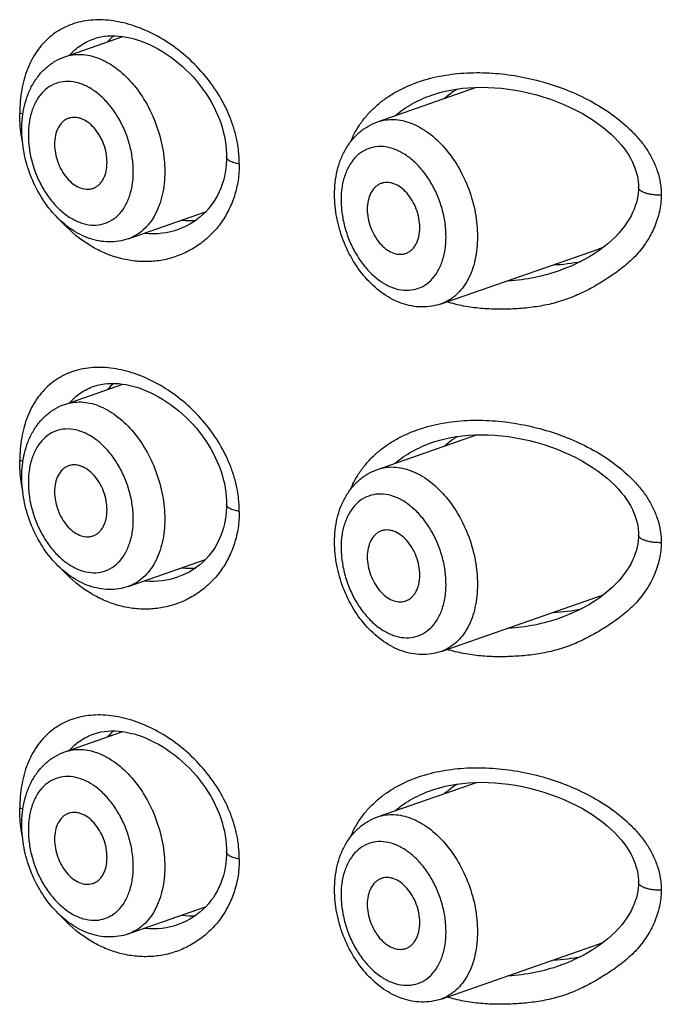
# Model space of a CAD drawing. Header units: millimetres. Extents: x 46 to 1053, y -1019 to 1364.
# Tile 13 of 31: x 167.89 to 176.53, y 64.16 to 77.44. Entities that reach past the tile are written whole.
import ezdxf

# ---------------------------------------------------------------- set-up
doc = ezdxf.new("R2010")
doc.units = ezdxf.units.MM
doc.header["$LTSCALE"] = 23.1
doc.layers.get('0').update_dxf_attribs({"linetype": 'CONTINUOUS'})

msp = doc.modelspace()

# ---------------------------------------------------------------- linework, layer by layer
at = {"color": 7, "linetype": 'CONTINUOUS'}
for p, q in [((168.494, 76.935), (169.276, 77.208)), ((168.888, 77.178), (168.888, 77.178)), ((172.708, 76.057), (174.043, 76.523)), ((173.44, 76.418), (173.441, 76.419)), ((169.35, 74.48), (170.391, 74.843)), ((170.033, 74.612), (170.032, 74.612)), ((173.564, 73.602), (175.685, 74.341)), ((175.175, 74.058), (175.174, 74.057)), ((168.494, 72.248), (169.276, 72.521)), ((168.888, 72.492), (168.888, 72.492)), ((172.708, 71.371), (174.043, 71.836)), ((173.44, 71.732), (173.441, 71.732)), ((169.35, 69.793), (170.391, 70.156)), ((170.033, 69.925), (170.032, 69.925)), ((173.564, 68.916), (175.685, 69.655)), ((175.175, 69.371), (175.174, 69.371)), ((168.494, 67.562), (169.276, 67.835)), ((168.888, 67.805), (168.888, 67.805)), ((172.708, 66.684), (174.043, 67.15)), ((173.44, 67.046), (173.441, 67.046)), ((169.35, 65.107), (170.391, 65.47)), ((170.033, 65.239), (170.032, 65.239)), ((173.564, 64.229), (175.685, 64.969)), ((175.175, 64.685), (175.174, 64.685))]:
    msp.add_line(p, q, dxfattribs=at)
for points in [[(168.888, 77.178), (168.936, 77.193), (168.981, 77.203), (169.028, 77.211), (169.074, 77.216), (169.122, 77.218), (169.171, 77.217), (169.221, 77.214), (169.271, 77.208), (169.323, 77.2), (169.375, 77.189), (169.428, 77.175), (169.481, 77.159), (169.535, 77.14), (169.59, 77.118), (169.645, 77.094), (169.7, 77.067), (169.755, 77.037), (169.81, 77.005), (169.865, 76.97), (169.919, 76.933), (169.972, 76.893), (170.025, 76.851), (170.076, 76.807), (170.126, 76.761), (170.175, 76.713), (170.222, 76.663), (170.267, 76.611), (170.31, 76.558), (170.351, 76.504), (170.39, 76.449), (170.427, 76.393), (170.461, 76.335), (170.493, 76.278), (170.522, 76.219), (170.549, 76.161), (170.573, 76.102), (170.595, 76.043), (170.614, 75.984), (170.63, 75.924), (170.644, 75.865), (170.655, 75.806), (170.664, 75.747), (170.67, 75.689), (170.673, 75.631), (170.674, 75.585)], [(173.441, 76.419), (173.48, 76.432), (173.549, 76.452), (173.621, 76.47), (173.695, 76.486), (173.772, 76.499), (173.852, 76.51), (173.935, 76.517), (174.02, 76.522), (174.108, 76.524), (174.197, 76.522), (174.287, 76.518), (174.379, 76.51), (174.471, 76.499), (174.566, 76.484), (174.661, 76.466), (174.757, 76.445), (174.853, 76.42), (174.948, 76.392), (175.04, 76.362), (175.131, 76.328), (175.22, 76.292), (175.306, 76.253), (175.389, 76.212), (175.469, 76.169), (175.544, 76.124), (175.616, 76.078), (175.683, 76.032), (175.746, 75.985), (175.804, 75.937), (175.857, 75.89), (175.907, 75.842), (175.952, 75.794), (175.993, 75.747), (176.031, 75.699), (176.064, 75.652), (176.094, 75.606), (176.121, 75.56), (176.144, 75.515), (176.164, 75.47), (176.181, 75.425), (176.195, 75.381), (176.206, 75.338), (176.215, 75.294), (176.22, 75.251), (176.224, 75.207), (176.225, 75.173)], [(170.674, 75.585), (170.673, 75.54), (170.67, 75.484), (170.664, 75.429), (170.656, 75.375), (170.645, 75.321), (170.632, 75.268), (170.616, 75.216), (170.597, 75.165), (170.576, 75.115), (170.552, 75.066), (170.525, 75.019), (170.496, 74.973), (170.464, 74.928), (170.43, 74.886), (170.394, 74.845), (170.355, 74.807), (170.314, 74.771), (170.271, 74.737), (170.226, 74.706), (170.178, 74.678), (170.13, 74.652), (170.079, 74.63), (170.032, 74.612)], [(176.225, 75.173), (176.224, 75.14), (176.221, 75.097), (176.215, 75.055), (176.207, 75.011), (176.196, 74.968), (176.182, 74.924), (176.166, 74.88), (176.146, 74.835), (176.124, 74.79), (176.098, 74.745), (176.069, 74.698), (176.036, 74.651), (175.999, 74.604), (175.959, 74.556), (175.914, 74.508), (175.865, 74.461), (175.812, 74.414), (175.755, 74.368)], [(175.755, 74.368), (175.693, 74.322), (175.626, 74.277), (175.555, 74.233), (175.48, 74.191), (175.4, 74.15), (175.317, 74.113), (175.231, 74.078), (175.175, 74.058)], [(168.888, 72.492), (168.936, 72.506), (168.981, 72.517), (169.028, 72.524), (169.074, 72.529), (169.122, 72.531), (169.171, 72.531), (169.221, 72.528), (169.271, 72.522), (169.323, 72.514), (169.375, 72.503), (169.428, 72.489), (169.481, 72.473), (169.535, 72.454), (169.59, 72.432), (169.645, 72.408), (169.7, 72.381), (169.755, 72.351), (169.81, 72.319), (169.865, 72.284), (169.919, 72.246), (169.972, 72.207), (170.025, 72.165), (170.076, 72.121), (170.126, 72.074), (170.175, 72.026), (170.222, 71.976), (170.267, 71.925), (170.31, 71.872), (170.351, 71.818), (170.39, 71.762), (170.427, 71.706), (170.461, 71.649), (170.493, 71.591), (170.522, 71.533), (170.549, 71.474), (170.573, 71.415), (170.595, 71.356), (170.614, 71.297), (170.63, 71.238), (170.644, 71.179), (170.655, 71.12), (170.664, 71.061), (170.67, 71.003), (170.673, 70.945), (170.674, 70.898)], [(173.441, 71.732), (173.48, 71.745), (173.549, 71.766), (173.621, 71.784), (173.695, 71.8), (173.772, 71.813), (173.852, 71.823), (173.935, 71.831), (174.02, 71.836), (174.108, 71.837), (174.197, 71.836), (174.287, 71.831), (174.379, 71.824), (174.471, 71.813), (174.566, 71.798), (174.661, 71.78), (174.757, 71.759), (174.853, 71.734), (174.948, 71.706), (175.04, 71.675), (175.131, 71.642), (175.22, 71.605), (175.306, 71.566), (175.389, 71.525), (175.469, 71.482), (175.544, 71.438), (175.616, 71.392), (175.683, 71.345), (175.746, 71.298), (175.804, 71.251), (175.857, 71.203), (175.907, 71.156), (175.952, 71.108), (175.993, 71.06), (176.031, 71.013), (176.064, 70.966), (176.094, 70.919), (176.121, 70.874), (176.144, 70.828), (176.164, 70.784), (176.181, 70.739), (176.195, 70.695), (176.206, 70.651), (176.215, 70.608), (176.22, 70.564), (176.224, 70.521), (176.225, 70.486)], [(170.674, 70.898), (170.673, 70.853), (170.67, 70.798), (170.664, 70.743), (170.656, 70.688), (170.645, 70.635), (170.632, 70.582), (170.616, 70.53), (170.597, 70.479), (170.576, 70.429), (170.552, 70.38), (170.525, 70.332), (170.496, 70.286), (170.464, 70.242), (170.43, 70.2), (170.394, 70.159), (170.355, 70.12), (170.314, 70.084), (170.271, 70.051), (170.226, 70.02), (170.178, 69.991), (170.13, 69.966), (170.079, 69.943), (170.032, 69.925)], [(176.225, 70.486), (176.224, 70.454), (176.221, 70.411), (176.215, 70.368), (176.207, 70.325), (176.196, 70.281), (176.182, 70.238), (176.166, 70.193), (176.146, 70.149), (176.124, 70.104), (176.098, 70.058), (176.069, 70.012), (176.036, 69.965), (175.999, 69.917), (175.959, 69.87), (175.914, 69.822), (175.865, 69.775), (175.812, 69.728), (175.755, 69.681)], [(175.755, 69.681), (175.693, 69.635), (175.626, 69.59), (175.555, 69.546), (175.48, 69.504), (175.4, 69.464), (175.317, 69.426), (175.231, 69.392), (175.175, 69.371)], [(168.888, 67.805), (168.936, 67.82), (168.981, 67.83), (169.028, 67.838), (169.074, 67.843), (169.122, 67.845), (169.171, 67.844), (169.221, 67.841), (169.271, 67.836), (169.323, 67.827), (169.375, 67.816), (169.428, 67.803), (169.481, 67.786), (169.535, 67.767), (169.59, 67.746), (169.645, 67.721), (169.7, 67.694), (169.755, 67.664), (169.81, 67.632), (169.865, 67.597), (169.919, 67.56), (169.972, 67.52), (170.025, 67.478), (170.076, 67.434), (170.126, 67.388), (170.175, 67.34), (170.222, 67.29), (170.267, 67.238), (170.31, 67.185), (170.351, 67.131), (170.39, 67.076), (170.427, 67.02), (170.461, 66.963), (170.493, 66.905), (170.522, 66.846), (170.549, 66.788), (170.573, 66.729), (170.595, 66.67), (170.614, 66.611), (170.63, 66.552), (170.644, 66.492), (170.655, 66.433), (170.664, 66.375), (170.67, 66.316), (170.673, 66.258), (170.674, 66.212)], [(173.441, 67.046), (173.48, 67.059), (173.549, 67.079), (173.621, 67.098), (173.695, 67.113), (173.772, 67.126), (173.852, 67.137), (173.935, 67.145), (174.02, 67.149), (174.108, 67.151), (174.197, 67.15), (174.287, 67.145), (174.379, 67.137), (174.471, 67.126), (174.566, 67.112), (174.661, 67.094), (174.757, 67.072), (174.853, 67.047), (174.948, 67.02), (175.04, 66.989), (175.131, 66.955), (175.22, 66.919), (175.306, 66.88), (175.389, 66.839), (175.469, 66.796), (175.544, 66.751), (175.616, 66.706), (175.683, 66.659), (175.746, 66.612), (175.804, 66.564), (175.857, 66.517), (175.907, 66.469), (175.952, 66.421), (175.993, 66.374), (176.031, 66.326), (176.064, 66.279), (176.094, 66.233), (176.121, 66.187), (176.144, 66.142), (176.164, 66.097), (176.181, 66.053), (176.195, 66.009), (176.206, 65.965), (176.215, 65.921), (176.22, 65.878), (176.224, 65.835), (176.225, 65.8)], [(170.674, 66.212), (170.673, 66.167), (170.67, 66.111), (170.664, 66.056), (170.656, 66.002), (170.645, 65.948), (170.632, 65.895), (170.616, 65.843), (170.597, 65.792), (170.576, 65.742), (170.552, 65.693), (170.525, 65.646), (170.496, 65.6), (170.464, 65.556), (170.43, 65.513), (170.394, 65.473), (170.355, 65.434), (170.314, 65.398), (170.271, 65.364), (170.226, 65.333), (170.178, 65.305), (170.13, 65.279), (170.079, 65.257), (170.032, 65.239)], [(176.225, 65.8), (176.224, 65.767), (176.221, 65.725), (176.215, 65.682), (176.207, 65.639), (176.196, 65.595), (176.182, 65.551), (176.166, 65.507), (176.146, 65.462), (176.124, 65.417), (176.098, 65.372), (176.069, 65.326), (176.036, 65.279), (175.999, 65.231), (175.959, 65.183), (175.914, 65.136), (175.865, 65.088), (175.812, 65.041), (175.755, 64.995)], [(175.755, 64.995), (175.693, 64.949), (175.626, 64.904), (175.555, 64.86), (175.48, 64.818), (175.4, 64.778), (175.317, 64.74), (175.231, 64.705), (175.175, 64.685)]]:
    msp.add_lwpolyline(points, dxfattribs=at)
for centre, radius, start, end in [((169.675, 76.596), 0.81, 129.8836, 138.1792), ((170.185, 75.778), 1.053, 263.856, 273.9828), ((169.674, 75.643), 1.092, 264.5451, 289.1504), ((175.004, 76.294), 2.067, 289.2155, 291.2546), ((174.982, 76.458), 2.33, 272.4056, 281.6286), ((174.321, 76.504), 2.591, 273.2737, 289.2265), ((169.675, 71.909), 0.81, 129.8836, 138.1792), ((170.185, 71.091), 1.053, 263.856, 273.9828), ((169.674, 70.956), 1.092, 264.5451, 289.1504), ((175.004, 71.607), 2.067, 289.2155, 291.2546), ((174.982, 71.771), 2.33, 272.4056, 281.6286), ((174.321, 71.818), 2.591, 273.2737, 289.2265), ((169.675, 67.223), 0.81, 129.8836, 138.1792), ((170.185, 66.405), 1.053, 263.856, 273.9828), ((169.674, 66.27), 1.092, 264.5451, 289.1504), ((175.004, 66.921), 2.067, 289.2155, 291.2546), ((174.982, 67.085), 2.33, 272.4056, 281.6286), ((174.321, 67.131), 2.591, 273.2737, 289.2265)]:
    msp.add_arc(centre, radius, start, end, dxfattribs=at)
for points, knots in [([(170.845, 75.49), (170.845, 75.517), (170.844, 75.557), (170.841, 75.611), (170.837, 75.651), (170.833, 75.692), (170.825, 75.746), (170.808, 75.841), (170.773, 75.976), (170.697, 76.188), (170.567, 76.441), (170.364, 76.715), (170.126, 76.953), (169.862, 77.15), (169.582, 77.3), (169.297, 77.398), (169.015, 77.441), (168.787, 77.427), (168.617, 77.385), (168.499, 77.338), (168.388, 77.277), (168.287, 77.201), (168.195, 77.111), (168.086, 76.972), (168.002, 76.808), (167.943, 76.63), (167.899, 76.434), (167.887, 76.28), (167.887, 76.176)], [0, 0, 0, 0, 0.016699, 0.025096, 0.033531, 0.042005, 0.050512, 0.067618, 0.102171, 0.137114, 0.207696, 0.278531, 0.348644, 0.417062, 0.482877, 0.545379, 0.604221, 0.659611, 0.686332, 0.712619, 0.738708, 0.764859, 0.791336, 0.818382, 0.874848, 0.904599, 0.9354, 1, 1, 1, 1]), ([(168.557, 76.957), (168.601, 77.007), (168.703, 77.096), (168.825, 77.156), (168.888, 77.178)], [0, 0, 0, 0, 0.500289, 1, 1, 1, 1]), ([(167.915, 75.954), (167.915, 76.062), (167.932, 76.222), (167.993, 76.424), (168.057, 76.562), (168.141, 76.686), (168.242, 76.793), (168.36, 76.878), (168.449, 76.919), (168.494, 76.935)], [0, 0, 0, 0, 0.266614, 0.394706, 0.519523, 0.641708, 0.762041, 0.881268, 1, 1, 1, 1]), ([(168.494, 76.935), (168.529, 76.947), (168.602, 76.965), (168.716, 76.97), (168.834, 76.954), (168.952, 76.918), (169.07, 76.861), (169.227, 76.759), (169.41, 76.585), (169.592, 76.327), (169.731, 76.03), (169.82, 75.712), (169.841, 75.494), (169.841, 75.387)], [0, 0, 0, 0, 0.047623, 0.096221, 0.146649, 0.199564, 0.255383, 0.314287, 0.440845, 0.577215, 0.71926, 0.86191, 1, 1, 1, 1]), ([(172.345, 75.789), (172.365, 75.837), (172.411, 75.931), (172.495, 76.062), (172.595, 76.182), (172.708, 76.29), (172.832, 76.386), (172.968, 76.47), (173.111, 76.541), (173.314, 76.619), (173.527, 76.674), (173.747, 76.706), (173.972, 76.724), (174.2, 76.721), (174.428, 76.7), (174.656, 76.666), (174.938, 76.601), (175.266, 76.491), (175.579, 76.345), (175.871, 76.165), (176.089, 75.984), (176.241, 75.818), (176.34, 75.685), (176.422, 75.542), (176.484, 75.39), (176.517, 75.257), (176.53, 75.15), (176.532, 75.095), (176.532, 75.068)], [0, 0, 0, 0, 0.029347, 0.058575, 0.0878, 0.117128, 0.146653, 0.17645, 0.206563, 0.237017, 0.298919, 0.33038, 0.362125, 0.42629, 0.458657, 0.491149, 0.556319, 0.621511, 0.686433, 0.750817, 0.814406, 0.845873, 0.877091, 0.908063, 0.938821, 0.969428, 0.984715, 1, 1, 1, 1]), ([(169.417, 75.387), (169.417, 75.449), (169.407, 75.577), (169.367, 75.766), (169.302, 75.95), (169.214, 76.122), (169.108, 76.276), (168.987, 76.406), (168.854, 76.507), (168.715, 76.575), (168.575, 76.607), (168.439, 76.6), (168.313, 76.555), (168.203, 76.473), (168.115, 76.358), (168.05, 76.217), (168.011, 76.055), (168.003, 75.939), (168.003, 75.88)], [0, 0, 0, 0, 0.071391, 0.145054, 0.219463, 0.293018, 0.364203, 0.431725, 0.494682, 0.552743, 0.606335, 0.656757, 0.706073, 0.756652, 0.810518, 0.868909, 0.932195, 1, 1, 1, 1]), ([(173.787, 76.501), (173.771, 76.492), (173.71, 76.452), (173.652, 76.408), (173.611, 76.372)], [0, 0, 0, 0, 0.251473, 1, 1, 1, 1]), ([(172.944, 76.14), (173.015, 76.201), (173.174, 76.31), (173.349, 76.387), (173.44, 76.418)], [0, 0, 0, 0, 0.494696, 1, 1, 1, 1]), ([(167.923, 75.79), (167.917, 75.822), (167.896, 75.95), (167.886, 76.08), (167.887, 76.176)], [0, 0, 0, 0, 0.254399, 1, 1, 1, 1]), ([(167.93, 76.165), (167.926, 76.166), (167.912, 76.169), (167.897, 76.173), (167.887, 76.176)], [0, 0, 0, 0, 0.260226, 1, 1, 1, 1]), ([(168.536, 76.102), (168.522, 76.096), (168.495, 76.082), (168.447, 76.044), (168.398, 75.975), (168.363, 75.872), (168.356, 75.796), (168.356, 75.756)], [0, 0, 0, 0, 0.106847, 0.216495, 0.450501, 0.711673, 1, 1, 1, 1]), ([(169.063, 75.51), (169.063, 75.552), (169.055, 75.637), (169.02, 75.761), (168.965, 75.876), (168.893, 75.976), (168.809, 76.054), (168.73, 76.097), (168.667, 76.115), (168.621, 76.119), (168.577, 76.115), (168.549, 76.107), (168.536, 76.102)], [0, 0, 0, 0, 0.138671, 0.28191, 0.424372, 0.560836, 0.687102, 0.800985, 0.853597, 0.903787, 0.952281, 1, 1, 1, 1]), ([(172.708, 76.057), (172.743, 76.069), (172.816, 76.087), (172.931, 76.092), (173.048, 76.077), (173.167, 76.04), (173.284, 75.984), (173.442, 75.881), (173.624, 75.708), (173.806, 75.45), (173.946, 75.152), (174.034, 74.835), (174.055, 74.616), (174.055, 74.509)], [0, 0, 0, 0, 0.047623, 0.096221, 0.146649, 0.199564, 0.255383, 0.314287, 0.440845, 0.577215, 0.71926, 0.86191, 1, 1, 1, 1]), ([(169.35, 74.48), (169.308, 74.465), (169.222, 74.443), (169.088, 74.434), (168.954, 74.448), (168.822, 74.483), (168.695, 74.539), (168.531, 74.637), (168.344, 74.804), (168.162, 75.051), (168.023, 75.335), (167.936, 75.64), (167.915, 75.85), (167.915, 75.954)], [0, 0, 0, 0, 0.056124, 0.112442, 0.169192, 0.226662, 0.285168, 0.344995, 0.469096, 0.599231, 0.733363, 0.868139, 1, 1, 1, 1]), ([(172.129, 75.076), (172.129, 75.184), (172.146, 75.345), (172.207, 75.547), (172.272, 75.685), (172.355, 75.809), (172.457, 75.915), (172.575, 76.001), (172.663, 76.041), (172.708, 76.057)], [0, 0, 0, 0, 0.266614, 0.394706, 0.519523, 0.641708, 0.762041, 0.881268, 1, 1, 1, 1]), ([(168.003, 75.88), (168.003, 75.817), (168.012, 75.689), (168.053, 75.5), (168.118, 75.316), (168.205, 75.144), (168.311, 74.991), (168.433, 74.861), (168.565, 74.76), (168.704, 74.692), (168.844, 74.66), (168.981, 74.666), (169.107, 74.712), (169.216, 74.794), (169.305, 74.908), (169.369, 75.049), (169.409, 75.212), (169.417, 75.327), (169.417, 75.387)], [0, 0, 0, 0, 0.071391, 0.145054, 0.219463, 0.293018, 0.364203, 0.431725, 0.494682, 0.552743, 0.606335, 0.656757, 0.706073, 0.756652, 0.810518, 0.868909, 0.932195, 1, 1, 1, 1]), ([(168.356, 75.756), (168.356, 75.716), (168.364, 75.633), (168.397, 75.513), (168.449, 75.4), (168.518, 75.301), (168.598, 75.222), (168.686, 75.169), (168.764, 75.148), (168.823, 75.148), (168.851, 75.154), (168.865, 75.158)], [0, 0, 0, 0, 0.137614, 0.279779, 0.421505, 0.557869, 0.684798, 0.799936, 0.903607, 0.952384, 1, 1, 1, 1]), ([(173.631, 74.509), (173.631, 74.572), (173.622, 74.7), (173.581, 74.889), (173.516, 75.073), (173.429, 75.245), (173.322, 75.398), (173.201, 75.528), (173.068, 75.629), (172.93, 75.697), (172.79, 75.729), (172.653, 75.723), (172.527, 75.677), (172.418, 75.595), (172.329, 75.481), (172.264, 75.34), (172.225, 75.177), (172.217, 75.062), (172.217, 75.002)], [0, 0, 0, 0, 0.071391, 0.145054, 0.219463, 0.293018, 0.364203, 0.431725, 0.494682, 0.552743, 0.606335, 0.656757, 0.706073, 0.756652, 0.810518, 0.868909, 0.932195, 1, 1, 1, 1]), ([(170.845, 75.49), (170.821, 75.494), (170.788, 75.501), (170.746, 75.516), (170.721, 75.528), (170.701, 75.54), (170.686, 75.554), (170.676, 75.569), (170.674, 75.58), (170.674, 75.585)], [0, 0, 0, 0, 0.348458, 0.499979, 0.633778, 0.748904, 0.845921, 0.927593, 1, 1, 1, 1]), ([(170.845, 75.49), (170.845, 75.416), (170.835, 75.269), (170.785, 75.057), (170.705, 74.861), (170.597, 74.683), (170.464, 74.529), (170.31, 74.4), (170.139, 74.298), (169.956, 74.224), (169.762, 74.18), (169.562, 74.167), (169.361, 74.186), (169.16, 74.235), (168.964, 74.314), (168.71, 74.46), (168.542, 74.609), (168.442, 74.72)], [0, 0, 0, 0, 0.066748, 0.131775, 0.19519, 0.257176, 0.317972, 0.37787, 0.437187, 0.496249, 0.55541, 0.615046, 0.675526, 0.737187, 0.80032, 0.865166, 1, 1, 1, 1]), ([(168.865, 75.158), (168.879, 75.162), (168.908, 75.174), (168.948, 75.202), (168.982, 75.237), (169.011, 75.281), (169.034, 75.331), (169.057, 75.407), (169.063, 75.468), (169.063, 75.51)], [0, 0, 0, 0, 0.107086, 0.216203, 0.329678, 0.449268, 0.576045, 0.710397, 1, 1, 1, 1]), ([(169.841, 75.387), (169.841, 75.281), (169.822, 75.079), (169.739, 74.845), (169.641, 74.692), (169.556, 74.599), (169.459, 74.526), (169.387, 74.492), (169.35, 74.48)], [0, 0, 0, 0, 0.288979, 0.549817, 0.66983, 0.783732, 0.893084, 1, 1, 1, 1]), ([(172.75, 75.224), (172.736, 75.219), (172.71, 75.205), (172.661, 75.166), (172.612, 75.097), (172.578, 74.994), (172.57, 74.919), (172.57, 74.879)], [0, 0, 0, 0, 0.106847, 0.216495, 0.450501, 0.711673, 1, 1, 1, 1]), ([(173.278, 74.633), (173.278, 74.674), (173.269, 74.76), (173.234, 74.883), (173.179, 74.999), (173.107, 75.099), (173.023, 75.177), (172.945, 75.22), (172.881, 75.237), (172.836, 75.242), (172.791, 75.238), (172.763, 75.23), (172.75, 75.224)], [0, 0, 0, 0, 0.138671, 0.28191, 0.424372, 0.560836, 0.687102, 0.800985, 0.853597, 0.903787, 0.952281, 1, 1, 1, 1]), ([(176.532, 75.068), (176.512, 75.068), (176.473, 75.069), (176.416, 75.075), (176.364, 75.084), (176.317, 75.096), (176.279, 75.112), (176.253, 75.127), (176.238, 75.141), (176.23, 75.152), (176.226, 75.162), (176.225, 75.169), (176.225, 75.173)], [0, 0, 0, 0, 0.173332, 0.341402, 0.498471, 0.639508, 0.760461, 0.85915, 0.900354, 0.936745, 0.969413, 1, 1, 1, 1]), ([(173.564, 73.602), (173.522, 73.588), (173.436, 73.566), (173.302, 73.557), (173.168, 73.571), (173.036, 73.606), (172.909, 73.661), (172.745, 73.76), (172.559, 73.926), (172.376, 74.173), (172.238, 74.457), (172.15, 74.762), (172.129, 74.972), (172.129, 75.076)], [0, 0, 0, 0, 0.056124, 0.112442, 0.169192, 0.226662, 0.285168, 0.344995, 0.469096, 0.599231, 0.733363, 0.868139, 1, 1, 1, 1]), ([(176.532, 75.068), (176.531, 74.995), (176.513, 74.848), (176.445, 74.636), (176.34, 74.438), (176.225, 74.29), (176.118, 74.183), (176.033, 74.108), (175.942, 74.039), (175.849, 73.974), (175.753, 73.912), (175.655, 73.853), (175.555, 73.797), (175.453, 73.746), (175.348, 73.699), (175.24, 73.659), (175.131, 73.624), (174.982, 73.586), (174.792, 73.554), (174.6, 73.537), (174.445, 73.531), (174.291, 73.53), (174.098, 73.539), (173.868, 73.57), (173.717, 73.607), (173.642, 73.629)], [0, 0, 0, 0, 0.06023, 0.120814, 0.181878, 0.24347, 0.274486, 0.305608, 0.336808, 0.368062, 0.399346, 0.430645, 0.461966, 0.493319, 0.524715, 0.556162, 0.587672, 0.619239, 0.682484, 0.745834, 0.77753, 0.809234, 0.872689, 0.936262, 1, 1, 1, 1]), ([(172.217, 75.002), (172.217, 74.94), (172.227, 74.812), (172.267, 74.623), (172.332, 74.439), (172.419, 74.267), (172.526, 74.113), (172.647, 73.983), (172.78, 73.882), (172.918, 73.814), (173.059, 73.782), (173.195, 73.789), (173.321, 73.834), (173.431, 73.916), (173.519, 74.031), (173.584, 74.172), (173.623, 74.334), (173.631, 74.45), (173.631, 74.509)], [0, 0, 0, 0, 0.071391, 0.145054, 0.219463, 0.293018, 0.364203, 0.431725, 0.494682, 0.552743, 0.606335, 0.656757, 0.706073, 0.756652, 0.810518, 0.868909, 0.932195, 1, 1, 1, 1]), ([(172.57, 74.879), (172.57, 74.838), (172.579, 74.756), (172.611, 74.635), (172.664, 74.522), (172.732, 74.423), (172.812, 74.345), (172.9, 74.291), (172.978, 74.271), (173.037, 74.271), (173.065, 74.276), (173.079, 74.28)], [0, 0, 0, 0, 0.137614, 0.279779, 0.421505, 0.557869, 0.684798, 0.799936, 0.903607, 0.952384, 1, 1, 1, 1]), ([(173.079, 74.28), (173.094, 74.285), (173.123, 74.297), (173.162, 74.324), (173.197, 74.36), (173.226, 74.403), (173.249, 74.453), (173.271, 74.529), (173.278, 74.591), (173.278, 74.633)], [0, 0, 0, 0, 0.107086, 0.216203, 0.329678, 0.449268, 0.576045, 0.710397, 1, 1, 1, 1]), ([(174.055, 74.509), (174.055, 74.404), (174.036, 74.202), (173.954, 73.967), (173.856, 73.815), (173.771, 73.722), (173.673, 73.649), (173.601, 73.615), (173.564, 73.602)], [0, 0, 0, 0, 0.288979, 0.549817, 0.66983, 0.783732, 0.893084, 1, 1, 1, 1]), ([(170.845, 70.804), (170.845, 70.831), (170.844, 70.871), (170.841, 70.925), (170.837, 70.965), (170.833, 71.006), (170.825, 71.06), (170.808, 71.155), (170.773, 71.29), (170.697, 71.501), (170.567, 71.754), (170.364, 72.028), (170.126, 72.267), (169.862, 72.464), (169.582, 72.614), (169.297, 72.712), (169.015, 72.754), (168.787, 72.741), (168.617, 72.698), (168.499, 72.652), (168.388, 72.59), (168.287, 72.514), (168.195, 72.424), (168.086, 72.285), (168.002, 72.122), (167.943, 71.943), (167.899, 71.747), (167.887, 71.593), (167.887, 71.49)], [0, 0, 0, 0, 0.016699, 0.025096, 0.033531, 0.042005, 0.050512, 0.067618, 0.102171, 0.137114, 0.207696, 0.278531, 0.348644, 0.417062, 0.482877, 0.545379, 0.604221, 0.659611, 0.686332, 0.712619, 0.738708, 0.764859, 0.791336, 0.818382, 0.874848, 0.904599, 0.9354, 1, 1, 1, 1]), ([(168.557, 72.27), (168.601, 72.32), (168.703, 72.41), (168.825, 72.469), (168.888, 72.492)], [0, 0, 0, 0, 0.500289, 1, 1, 1, 1]), ([(167.915, 71.267), (167.915, 71.375), (167.932, 71.536), (167.993, 71.738), (168.057, 71.876), (168.141, 72), (168.242, 72.106), (168.36, 72.192), (168.449, 72.233), (168.494, 72.248)], [0, 0, 0, 0, 0.266614, 0.394706, 0.519523, 0.641708, 0.762041, 0.881268, 1, 1, 1, 1]), ([(168.494, 72.248), (168.529, 72.26), (168.602, 72.278), (168.716, 72.283), (168.834, 72.268), (168.952, 72.231), (169.07, 72.175), (169.227, 72.072), (169.41, 71.899), (169.592, 71.641), (169.731, 71.343), (169.82, 71.026), (169.841, 70.808), (169.841, 70.7)], [0, 0, 0, 0, 0.047623, 0.096221, 0.146649, 0.199564, 0.255383, 0.314287, 0.440845, 0.577215, 0.71926, 0.86191, 1, 1, 1, 1]), ([(172.345, 71.103), (172.365, 71.151), (172.411, 71.245), (172.495, 71.375), (172.595, 71.495), (172.708, 71.604), (172.832, 71.7), (172.968, 71.783), (173.111, 71.854), (173.314, 71.933), (173.527, 71.987), (173.747, 72.019), (173.972, 72.037), (174.2, 72.035), (174.428, 72.013), (174.656, 71.979), (174.938, 71.915), (175.266, 71.804), (175.579, 71.658), (175.871, 71.479), (176.089, 71.297), (176.241, 71.132), (176.34, 70.998), (176.422, 70.855), (176.484, 70.703), (176.517, 70.571), (176.53, 70.463), (176.532, 70.409), (176.532, 70.382)], [0, 0, 0, 0, 0.029347, 0.058575, 0.0878, 0.117128, 0.146653, 0.17645, 0.206563, 0.237017, 0.298919, 0.33038, 0.362125, 0.42629, 0.458657, 0.491149, 0.556319, 0.621511, 0.686433, 0.750817, 0.814406, 0.845873, 0.877091, 0.908063, 0.938821, 0.969428, 0.984715, 1, 1, 1, 1]), ([(169.417, 70.7), (169.417, 70.763), (169.407, 70.891), (169.367, 71.08), (169.302, 71.264), (169.214, 71.436), (169.108, 71.59), (168.987, 71.719), (168.854, 71.82), (168.715, 71.888), (168.575, 71.92), (168.439, 71.914), (168.313, 71.868), (168.203, 71.786), (168.115, 71.672), (168.05, 71.531), (168.011, 71.368), (168.003, 71.253), (168.003, 71.193)], [0, 0, 0, 0, 0.071391, 0.145054, 0.219463, 0.293018, 0.364203, 0.431725, 0.494682, 0.552743, 0.606335, 0.656757, 0.706073, 0.756652, 0.810518, 0.868909, 0.932195, 1, 1, 1, 1]), ([(172.944, 71.453), (173.015, 71.515), (173.174, 71.623), (173.349, 71.7), (173.44, 71.732)], [0, 0, 0, 0, 0.494696, 1, 1, 1, 1]), ([(173.787, 71.815), (173.771, 71.805), (173.71, 71.766), (173.652, 71.722), (173.611, 71.686)], [0, 0, 0, 0, 0.251473, 1, 1, 1, 1]), ([(167.923, 71.103), (167.917, 71.136), (167.896, 71.264), (167.886, 71.393), (167.887, 71.49)], [0, 0, 0, 0, 0.254399, 1, 1, 1, 1]), ([(167.93, 71.478), (167.926, 71.479), (167.912, 71.483), (167.897, 71.486), (167.887, 71.49)], [0, 0, 0, 0, 0.260226, 1, 1, 1, 1]), ([(168.536, 71.415), (168.522, 71.41), (168.495, 71.396), (168.447, 71.357), (168.398, 71.288), (168.363, 71.185), (168.356, 71.11), (168.356, 71.07)], [0, 0, 0, 0, 0.106847, 0.216495, 0.450501, 0.711673, 1, 1, 1, 1]), ([(169.063, 70.824), (169.063, 70.865), (169.055, 70.951), (169.02, 71.074), (168.965, 71.19), (168.893, 71.29), (168.809, 71.368), (168.73, 71.411), (168.667, 71.428), (168.621, 71.433), (168.577, 71.429), (168.549, 71.421), (168.536, 71.415)], [0, 0, 0, 0, 0.138671, 0.28191, 0.424372, 0.560836, 0.687102, 0.800985, 0.853597, 0.903787, 0.952281, 1, 1, 1, 1]), ([(172.129, 70.39), (172.129, 70.498), (172.146, 70.659), (172.207, 70.86), (172.272, 70.998), (172.355, 71.122), (172.457, 71.229), (172.575, 71.314), (172.663, 71.355), (172.708, 71.371)], [0, 0, 0, 0, 0.266614, 0.394706, 0.519523, 0.641708, 0.762041, 0.881268, 1, 1, 1, 1]), ([(172.708, 71.371), (172.743, 71.383), (172.816, 71.401), (172.931, 71.406), (173.048, 71.39), (173.167, 71.354), (173.284, 71.298), (173.442, 71.195), (173.624, 71.021), (173.806, 70.763), (173.946, 70.466), (174.034, 70.148), (174.055, 69.93), (174.055, 69.823)], [0, 0, 0, 0, 0.047623, 0.096221, 0.146649, 0.199564, 0.255383, 0.314287, 0.440845, 0.577215, 0.71926, 0.86191, 1, 1, 1, 1]), ([(169.35, 69.793), (169.308, 69.779), (169.222, 69.757), (169.088, 69.748), (168.954, 69.762), (168.822, 69.797), (168.695, 69.852), (168.531, 69.951), (168.344, 70.117), (168.162, 70.364), (168.023, 70.648), (167.936, 70.953), (167.915, 71.163), (167.915, 71.267)], [0, 0, 0, 0, 0.056124, 0.112442, 0.169192, 0.226662, 0.285168, 0.344995, 0.469096, 0.599231, 0.733363, 0.868139, 1, 1, 1, 1]), ([(168.003, 71.193), (168.003, 71.131), (168.012, 71.003), (168.053, 70.814), (168.118, 70.63), (168.205, 70.458), (168.311, 70.304), (168.433, 70.174), (168.565, 70.073), (168.704, 70.005), (168.844, 69.973), (168.981, 69.98), (169.107, 70.025), (169.216, 70.107), (169.305, 70.222), (169.369, 70.363), (169.409, 70.525), (169.417, 70.641), (169.417, 70.7)], [0, 0, 0, 0, 0.071391, 0.145054, 0.219463, 0.293018, 0.364203, 0.431725, 0.494682, 0.552743, 0.606335, 0.656757, 0.706073, 0.756652, 0.810518, 0.868909, 0.932195, 1, 1, 1, 1]), ([(168.356, 71.07), (168.356, 71.029), (168.364, 70.947), (168.397, 70.826), (168.449, 70.713), (168.518, 70.615), (168.598, 70.536), (168.686, 70.482), (168.764, 70.462), (168.823, 70.462), (168.851, 70.468), (168.865, 70.472)], [0, 0, 0, 0, 0.137614, 0.279779, 0.421505, 0.557869, 0.684798, 0.799936, 0.903607, 0.952384, 1, 1, 1, 1]), ([(173.631, 69.823), (173.631, 69.886), (173.622, 70.013), (173.581, 70.202), (173.516, 70.386), (173.429, 70.558), (173.322, 70.712), (173.201, 70.842), (173.068, 70.943), (172.93, 71.011), (172.79, 71.043), (172.653, 71.036), (172.527, 70.991), (172.418, 70.909), (172.329, 70.794), (172.264, 70.653), (172.225, 70.491), (172.217, 70.375), (172.217, 70.316)], [0, 0, 0, 0, 0.071391, 0.145054, 0.219463, 0.293018, 0.364203, 0.431725, 0.494682, 0.552743, 0.606335, 0.656757, 0.706073, 0.756652, 0.810518, 0.868909, 0.932195, 1, 1, 1, 1]), ([(170.845, 70.804), (170.845, 70.73), (170.835, 70.583), (170.785, 70.371), (170.705, 70.174), (170.597, 69.997), (170.464, 69.842), (170.31, 69.713), (170.139, 69.611), (169.956, 69.538), (169.762, 69.494), (169.562, 69.481), (169.361, 69.499), (169.16, 69.548), (168.964, 69.627), (168.71, 69.774), (168.542, 69.922), (168.442, 70.034)], [0, 0, 0, 0, 0.066748, 0.131775, 0.19519, 0.257176, 0.317972, 0.37787, 0.437187, 0.496249, 0.55541, 0.615046, 0.675526, 0.737187, 0.80032, 0.865166, 1, 1, 1, 1]), ([(168.865, 70.472), (168.879, 70.476), (168.908, 70.488), (168.948, 70.515), (168.982, 70.551), (169.011, 70.594), (169.034, 70.644), (169.057, 70.72), (169.063, 70.782), (169.063, 70.824)], [0, 0, 0, 0, 0.107086, 0.216203, 0.329678, 0.449268, 0.576045, 0.710397, 1, 1, 1, 1]), ([(170.845, 70.804), (170.821, 70.808), (170.788, 70.815), (170.746, 70.83), (170.721, 70.841), (170.701, 70.854), (170.686, 70.868), (170.676, 70.882), (170.674, 70.893), (170.674, 70.898)], [0, 0, 0, 0, 0.348458, 0.499979, 0.633778, 0.748904, 0.845921, 0.927593, 1, 1, 1, 1]), ([(169.841, 70.7), (169.841, 70.595), (169.822, 70.393), (169.739, 70.159), (169.641, 70.006), (169.556, 69.913), (169.459, 69.84), (169.387, 69.806), (169.35, 69.793)], [0, 0, 0, 0, 0.288979, 0.549817, 0.66983, 0.783732, 0.893084, 1, 1, 1, 1]), ([(172.75, 70.538), (172.736, 70.532), (172.71, 70.519), (172.661, 70.48), (172.612, 70.411), (172.578, 70.308), (172.57, 70.232), (172.57, 70.193)], [0, 0, 0, 0, 0.106847, 0.216495, 0.450501, 0.711673, 1, 1, 1, 1]), ([(173.278, 69.946), (173.278, 69.988), (173.269, 70.073), (173.234, 70.197), (173.179, 70.313), (173.107, 70.412), (173.023, 70.49), (172.945, 70.533), (172.881, 70.551), (172.836, 70.555), (172.791, 70.551), (172.763, 70.543), (172.75, 70.538)], [0, 0, 0, 0, 0.138671, 0.28191, 0.424372, 0.560836, 0.687102, 0.800985, 0.853597, 0.903787, 0.952281, 1, 1, 1, 1]), ([(173.564, 68.916), (173.522, 68.901), (173.436, 68.88), (173.302, 68.87), (173.168, 68.884), (173.036, 68.92), (172.909, 68.975), (172.745, 69.074), (172.559, 69.24), (172.376, 69.487), (172.238, 69.771), (172.15, 70.076), (172.129, 70.286), (172.129, 70.39)], [0, 0, 0, 0, 0.056124, 0.112442, 0.169192, 0.226662, 0.285168, 0.344995, 0.469096, 0.599231, 0.733363, 0.868139, 1, 1, 1, 1]), ([(176.532, 70.382), (176.531, 70.309), (176.513, 70.162), (176.445, 69.95), (176.34, 69.752), (176.225, 69.603), (176.118, 69.497), (176.033, 69.422), (175.942, 69.352), (175.849, 69.287), (175.753, 69.225), (175.655, 69.166), (175.555, 69.111), (175.453, 69.06), (175.348, 69.013), (175.24, 68.972), (175.131, 68.938), (174.982, 68.9), (174.792, 68.868), (174.6, 68.851), (174.445, 68.845), (174.291, 68.843), (174.098, 68.853), (173.868, 68.884), (173.717, 68.921), (173.642, 68.943)], [0, 0, 0, 0, 0.06023, 0.120814, 0.181878, 0.24347, 0.274486, 0.305608, 0.336808, 0.368062, 0.399346, 0.430645, 0.461966, 0.493319, 0.524715, 0.556162, 0.587672, 0.619239, 0.682484, 0.745834, 0.77753, 0.809234, 0.872689, 0.936262, 1, 1, 1, 1]), ([(176.532, 70.382), (176.512, 70.382), (176.473, 70.383), (176.416, 70.388), (176.364, 70.397), (176.317, 70.41), (176.279, 70.425), (176.253, 70.441), (176.238, 70.455), (176.23, 70.465), (176.226, 70.476), (176.225, 70.483), (176.225, 70.486)], [0, 0, 0, 0, 0.173332, 0.341402, 0.498471, 0.639508, 0.760461, 0.85915, 0.900354, 0.936745, 0.969413, 1, 1, 1, 1]), ([(172.217, 70.316), (172.217, 70.253), (172.227, 70.126), (172.267, 69.937), (172.332, 69.753), (172.419, 69.58), (172.526, 69.427), (172.647, 69.297), (172.78, 69.196), (172.918, 69.128), (173.059, 69.096), (173.195, 69.102), (173.321, 69.148), (173.431, 69.23), (173.519, 69.344), (173.584, 69.485), (173.623, 69.648), (173.631, 69.763), (173.631, 69.823)], [0, 0, 0, 0, 0.071391, 0.145054, 0.219463, 0.293018, 0.364203, 0.431725, 0.494682, 0.552743, 0.606335, 0.656757, 0.706073, 0.756652, 0.810518, 0.868909, 0.932195, 1, 1, 1, 1]), ([(172.57, 70.193), (172.57, 70.152), (172.579, 70.069), (172.611, 69.949), (172.664, 69.836), (172.732, 69.737), (172.812, 69.658), (172.9, 69.605), (172.978, 69.584), (173.037, 69.585), (173.065, 69.59), (173.079, 69.594)], [0, 0, 0, 0, 0.137614, 0.279779, 0.421505, 0.557869, 0.684798, 0.799936, 0.903607, 0.952384, 1, 1, 1, 1]), ([(173.079, 69.594), (173.094, 69.598), (173.123, 69.611), (173.162, 69.638), (173.197, 69.673), (173.226, 69.717), (173.249, 69.767), (173.271, 69.843), (173.278, 69.904), (173.278, 69.946)], [0, 0, 0, 0, 0.107086, 0.216203, 0.329678, 0.449268, 0.576045, 0.710397, 1, 1, 1, 1]), ([(174.055, 69.823), (174.055, 69.717), (174.036, 69.515), (173.954, 69.281), (173.856, 69.128), (173.771, 69.035), (173.673, 68.962), (173.601, 68.929), (173.564, 68.916)], [0, 0, 0, 0, 0.288979, 0.549817, 0.66983, 0.783732, 0.893084, 1, 1, 1, 1]), ([(170.845, 66.117), (170.845, 66.144), (170.844, 66.184), (170.841, 66.238), (170.837, 66.279), (170.833, 66.319), (170.825, 66.373), (170.808, 66.468), (170.773, 66.603), (170.697, 66.815), (170.567, 67.068), (170.364, 67.342), (170.126, 67.581), (169.862, 67.778), (169.582, 67.927), (169.297, 68.025), (169.015, 68.068), (168.787, 68.054), (168.617, 68.012), (168.499, 67.965), (168.388, 67.904), (168.287, 67.828), (168.195, 67.738), (168.086, 67.599), (168.002, 67.436), (167.943, 67.257), (167.899, 67.061), (167.887, 66.907), (167.887, 66.803)], [0, 0, 0, 0, 0.016699, 0.025096, 0.033531, 0.042005, 0.050512, 0.067618, 0.102171, 0.137114, 0.207696, 0.278531, 0.348644, 0.417062, 0.482877, 0.545379, 0.604221, 0.659611, 0.686332, 0.712619, 0.738708, 0.764859, 0.791336, 0.818382, 0.874848, 0.904599, 0.9354, 1, 1, 1, 1]), ([(168.557, 67.584), (168.601, 67.634), (168.703, 67.723), (168.825, 67.783), (168.888, 67.805)], [0, 0, 0, 0, 0.500289, 1, 1, 1, 1]), ([(168.494, 67.562), (168.529, 67.574), (168.602, 67.592), (168.716, 67.597), (168.834, 67.581), (168.952, 67.545), (169.07, 67.489), (169.227, 67.386), (169.41, 67.212), (169.592, 66.954), (169.731, 66.657), (169.82, 66.339), (169.841, 66.121), (169.841, 66.014)], [0, 0, 0, 0, 0.047623, 0.096221, 0.146649, 0.199564, 0.255383, 0.314287, 0.440845, 0.577215, 0.71926, 0.86191, 1, 1, 1, 1]), ([(167.915, 66.581), (167.915, 66.689), (167.932, 66.85), (167.993, 67.051), (168.057, 67.189), (168.141, 67.313), (168.242, 67.42), (168.36, 67.505), (168.449, 67.546), (168.494, 67.562)], [0, 0, 0, 0, 0.266614, 0.394706, 0.519523, 0.641708, 0.762041, 0.881268, 1, 1, 1, 1]), ([(172.345, 66.416), (172.365, 66.464), (172.411, 66.558), (172.495, 66.689), (172.595, 66.809), (172.708, 66.918), (172.832, 67.013), (172.968, 67.097), (173.111, 67.168), (173.314, 67.247), (173.527, 67.301), (173.747, 67.333), (173.972, 67.351), (174.2, 67.348), (174.428, 67.327), (174.656, 67.293), (174.938, 67.229), (175.266, 67.118), (175.579, 66.972), (175.871, 66.793), (176.089, 66.611), (176.241, 66.445), (176.34, 66.312), (176.422, 66.169), (176.484, 66.017), (176.517, 65.884), (176.53, 65.777), (176.532, 65.723), (176.532, 65.695)], [0, 0, 0, 0, 0.029347, 0.058575, 0.0878, 0.117128, 0.146653, 0.17645, 0.206563, 0.237017, 0.298919, 0.33038, 0.362125, 0.42629, 0.458657, 0.491149, 0.556319, 0.621511, 0.686433, 0.750817, 0.814406, 0.845873, 0.877091, 0.908063, 0.938821, 0.969428, 0.984715, 1, 1, 1, 1]), ([(169.417, 66.014), (169.417, 66.077), (169.407, 66.204), (169.367, 66.393), (169.302, 66.577), (169.214, 66.749), (169.108, 66.903), (168.987, 67.033), (168.854, 67.134), (168.715, 67.202), (168.575, 67.234), (168.439, 67.227), (168.313, 67.182), (168.203, 67.1), (168.115, 66.986), (168.05, 66.844), (168.011, 66.682), (168.003, 66.566), (168.003, 66.507)], [0, 0, 0, 0, 0.071391, 0.145054, 0.219463, 0.293018, 0.364203, 0.431725, 0.494682, 0.552743, 0.606335, 0.656757, 0.706073, 0.756652, 0.810518, 0.868909, 0.932195, 1, 1, 1, 1]), ([(173.787, 67.129), (173.771, 67.119), (173.71, 67.08), (173.652, 67.035), (173.611, 66.999)], [0, 0, 0, 0, 0.251473, 1, 1, 1, 1]), ([(172.944, 66.767), (173.015, 66.829), (173.174, 66.937), (173.349, 67.014), (173.44, 67.046)], [0, 0, 0, 0, 0.494696, 1, 1, 1, 1]), ([(167.923, 66.417), (167.917, 66.449), (167.896, 66.577), (167.886, 66.707), (167.887, 66.803)], [0, 0, 0, 0, 0.254399, 1, 1, 1, 1]), ([(167.93, 66.792), (167.926, 66.793), (167.912, 66.796), (167.897, 66.8), (167.887, 66.803)], [0, 0, 0, 0, 0.260226, 1, 1, 1, 1]), ([(168.536, 66.729), (168.522, 66.723), (168.495, 66.71), (168.447, 66.671), (168.398, 66.602), (168.363, 66.499), (168.356, 66.423), (168.356, 66.384)], [0, 0, 0, 0, 0.106847, 0.216495, 0.450501, 0.711673, 1, 1, 1, 1]), ([(169.063, 66.137), (169.063, 66.179), (169.055, 66.264), (169.02, 66.388), (168.965, 66.504), (168.893, 66.604), (168.809, 66.681), (168.73, 66.724), (168.667, 66.742), (168.621, 66.746), (168.577, 66.742), (168.549, 66.734), (168.536, 66.729)], [0, 0, 0, 0, 0.138671, 0.28191, 0.424372, 0.560836, 0.687102, 0.800985, 0.853597, 0.903787, 0.952281, 1, 1, 1, 1]), ([(172.129, 65.703), (172.129, 65.811), (172.146, 65.972), (172.207, 66.174), (172.272, 66.312), (172.355, 66.436), (172.457, 66.542), (172.575, 66.628), (172.663, 66.669), (172.708, 66.684)], [0, 0, 0, 0, 0.266614, 0.394706, 0.519523, 0.641708, 0.762041, 0.881268, 1, 1, 1, 1]), ([(172.708, 66.684), (172.743, 66.697), (172.816, 66.714), (172.931, 66.72), (173.048, 66.704), (173.167, 66.667), (173.284, 66.611), (173.442, 66.509), (173.624, 66.335), (173.806, 66.077), (173.946, 65.779), (174.034, 65.462), (174.055, 65.244), (174.055, 65.136)], [0, 0, 0, 0, 0.047623, 0.096221, 0.146649, 0.199564, 0.255383, 0.314287, 0.440845, 0.577215, 0.71926, 0.86191, 1, 1, 1, 1]), ([(169.35, 65.107), (169.308, 65.092), (169.222, 65.071), (169.088, 65.062), (168.954, 65.075), (168.822, 65.111), (168.695, 65.166), (168.531, 65.265), (168.344, 65.431), (168.162, 65.678), (168.023, 65.962), (167.936, 66.267), (167.915, 66.477), (167.915, 66.581)], [0, 0, 0, 0, 0.056124, 0.112442, 0.169192, 0.226662, 0.285168, 0.344995, 0.469096, 0.599231, 0.733363, 0.868139, 1, 1, 1, 1]), ([(168.003, 66.507), (168.003, 66.444), (168.012, 66.317), (168.053, 66.128), (168.118, 65.944), (168.205, 65.772), (168.311, 65.618), (168.433, 65.488), (168.565, 65.387), (168.704, 65.319), (168.844, 65.287), (168.981, 65.293), (169.107, 65.339), (169.216, 65.421), (169.305, 65.535), (169.369, 65.676), (169.409, 65.839), (169.417, 65.954), (169.417, 66.014)], [0, 0, 0, 0, 0.071391, 0.145054, 0.219463, 0.293018, 0.364203, 0.431725, 0.494682, 0.552743, 0.606335, 0.656757, 0.706073, 0.756652, 0.810518, 0.868909, 0.932195, 1, 1, 1, 1]), ([(168.356, 66.384), (168.356, 66.343), (168.364, 66.26), (168.397, 66.14), (168.449, 66.027), (168.518, 65.928), (168.598, 65.85), (168.686, 65.796), (168.764, 65.775), (168.823, 65.776), (168.851, 65.781), (168.865, 65.785)], [0, 0, 0, 0, 0.137614, 0.279779, 0.421505, 0.557869, 0.684798, 0.799936, 0.903607, 0.952384, 1, 1, 1, 1]), ([(173.631, 65.136), (173.631, 65.199), (173.622, 65.327), (173.581, 65.516), (173.516, 65.7), (173.429, 65.872), (173.322, 66.026), (173.201, 66.155), (173.068, 66.256), (172.93, 66.324), (172.79, 66.356), (172.653, 66.35), (172.527, 66.304), (172.418, 66.222), (172.329, 66.108), (172.264, 65.967), (172.225, 65.804), (172.217, 65.689), (172.217, 65.629)], [0, 0, 0, 0, 0.071391, 0.145054, 0.219463, 0.293018, 0.364203, 0.431725, 0.494682, 0.552743, 0.606335, 0.656757, 0.706073, 0.756652, 0.810518, 0.868909, 0.932195, 1, 1, 1, 1]), ([(168.865, 65.785), (168.879, 65.79), (168.908, 65.802), (168.948, 65.829), (168.982, 65.864), (169.011, 65.908), (169.034, 65.958), (169.057, 66.034), (169.063, 66.095), (169.063, 66.137)], [0, 0, 0, 0, 0.107086, 0.216203, 0.329678, 0.449268, 0.576045, 0.710397, 1, 1, 1, 1]), ([(170.845, 66.117), (170.821, 66.121), (170.788, 66.129), (170.746, 66.143), (170.721, 66.155), (170.701, 66.168), (170.686, 66.181), (170.676, 66.196), (170.674, 66.207), (170.674, 66.212)], [0, 0, 0, 0, 0.348458, 0.499979, 0.633778, 0.748904, 0.845921, 0.927593, 1, 1, 1, 1]), ([(170.845, 66.117), (170.845, 66.043), (170.835, 65.896), (170.785, 65.684), (170.705, 65.488), (170.597, 65.31), (170.464, 65.156), (170.31, 65.027), (170.139, 64.925), (169.956, 64.851), (169.762, 64.807), (169.562, 64.795), (169.361, 64.813), (169.16, 64.862), (168.964, 64.941), (168.71, 65.087), (168.542, 65.236), (168.442, 65.348)], [0, 0, 0, 0, 0.066748, 0.131775, 0.19519, 0.257176, 0.317972, 0.37787, 0.437187, 0.496249, 0.55541, 0.615046, 0.675526, 0.737187, 0.80032, 0.865166, 1, 1, 1, 1]), ([(169.841, 66.014), (169.841, 65.908), (169.822, 65.706), (169.739, 65.472), (169.641, 65.319), (169.556, 65.226), (169.459, 65.154), (169.387, 65.12), (169.35, 65.107)], [0, 0, 0, 0, 0.288979, 0.549817, 0.66983, 0.783732, 0.893084, 1, 1, 1, 1]), ([(173.278, 65.26), (173.278, 65.302), (173.269, 65.387), (173.234, 65.511), (173.179, 65.626), (173.107, 65.726), (173.023, 65.804), (172.945, 65.847), (172.881, 65.864), (172.836, 65.869), (172.791, 65.865), (172.763, 65.857), (172.75, 65.851)], [0, 0, 0, 0, 0.138671, 0.28191, 0.424372, 0.560836, 0.687102, 0.800985, 0.853597, 0.903787, 0.952281, 1, 1, 1, 1]), ([(172.75, 65.851), (172.736, 65.846), (172.71, 65.832), (172.661, 65.793), (172.612, 65.724), (172.578, 65.621), (172.57, 65.546), (172.57, 65.506)], [0, 0, 0, 0, 0.106847, 0.216495, 0.450501, 0.711673, 1, 1, 1, 1]), ([(176.532, 65.695), (176.512, 65.695), (176.473, 65.696), (176.416, 65.702), (176.364, 65.711), (176.317, 65.724), (176.279, 65.739), (176.253, 65.755), (176.238, 65.769), (176.23, 65.779), (176.226, 65.789), (176.225, 65.796), (176.225, 65.8)], [0, 0, 0, 0, 0.173332, 0.341402, 0.498471, 0.639508, 0.760461, 0.85915, 0.900354, 0.936745, 0.969413, 1, 1, 1, 1]), ([(173.564, 64.229), (173.522, 64.215), (173.436, 64.193), (173.302, 64.184), (173.168, 64.198), (173.036, 64.233), (172.909, 64.288), (172.745, 64.387), (172.559, 64.553), (172.376, 64.801), (172.238, 65.084), (172.15, 65.389), (172.129, 65.6), (172.129, 65.703)], [0, 0, 0, 0, 0.056124, 0.112442, 0.169192, 0.226662, 0.285168, 0.344995, 0.469096, 0.599231, 0.733363, 0.868139, 1, 1, 1, 1]), ([(172.217, 65.629), (172.217, 65.567), (172.227, 65.439), (172.267, 65.25), (172.332, 65.066), (172.419, 64.894), (172.526, 64.74), (172.647, 64.61), (172.78, 64.51), (172.918, 64.442), (173.059, 64.41), (173.195, 64.416), (173.321, 64.461), (173.431, 64.544), (173.519, 64.658), (173.584, 64.799), (173.623, 64.962), (173.631, 65.077), (173.631, 65.136)], [0, 0, 0, 0, 0.071391, 0.145054, 0.219463, 0.293018, 0.364203, 0.431725, 0.494682, 0.552743, 0.606335, 0.656757, 0.706073, 0.756652, 0.810518, 0.868909, 0.932195, 1, 1, 1, 1]), ([(176.532, 65.695), (176.531, 65.622), (176.513, 65.475), (176.445, 65.263), (176.34, 65.065), (176.225, 64.917), (176.118, 64.81), (176.033, 64.736), (175.942, 64.666), (175.849, 64.601), (175.753, 64.539), (175.655, 64.48), (175.555, 64.425), (175.453, 64.373), (175.348, 64.327), (175.24, 64.286), (175.131, 64.251), (174.982, 64.214), (174.792, 64.181), (174.6, 64.165), (174.445, 64.158), (174.291, 64.157), (174.098, 64.166), (173.868, 64.197), (173.717, 64.234), (173.642, 64.257)], [0, 0, 0, 0, 0.06023, 0.120814, 0.181878, 0.24347, 0.274486, 0.305608, 0.336808, 0.368062, 0.399346, 0.430645, 0.461966, 0.493319, 0.524715, 0.556162, 0.587672, 0.619239, 0.682484, 0.745834, 0.77753, 0.809234, 0.872689, 0.936262, 1, 1, 1, 1]), ([(172.57, 65.506), (172.57, 65.466), (172.579, 65.383), (172.611, 65.263), (172.664, 65.149), (172.732, 65.051), (172.812, 64.972), (172.9, 64.919), (172.978, 64.898), (173.037, 64.898), (173.065, 64.904), (173.079, 64.908)], [0, 0, 0, 0, 0.137614, 0.279779, 0.421505, 0.557869, 0.684798, 0.799936, 0.903607, 0.952384, 1, 1, 1, 1]), ([(173.079, 64.908), (173.094, 64.912), (173.123, 64.924), (173.162, 64.951), (173.197, 64.987), (173.226, 65.03), (173.249, 65.08), (173.271, 65.156), (173.278, 65.218), (173.278, 65.26)], [0, 0, 0, 0, 0.107086, 0.216203, 0.329678, 0.449268, 0.576045, 0.710397, 1, 1, 1, 1]), ([(174.055, 65.136), (174.055, 65.031), (174.036, 64.829), (173.954, 64.595), (173.856, 64.442), (173.771, 64.349), (173.673, 64.276), (173.601, 64.242), (173.564, 64.229)], [0, 0, 0, 0, 0.288979, 0.549817, 0.66983, 0.783732, 0.893084, 1, 1, 1, 1])]:
    msp.add_open_spline(points, degree=3, knots=knots, dxfattribs=at)

doc.saveas('drawing.dxf')
